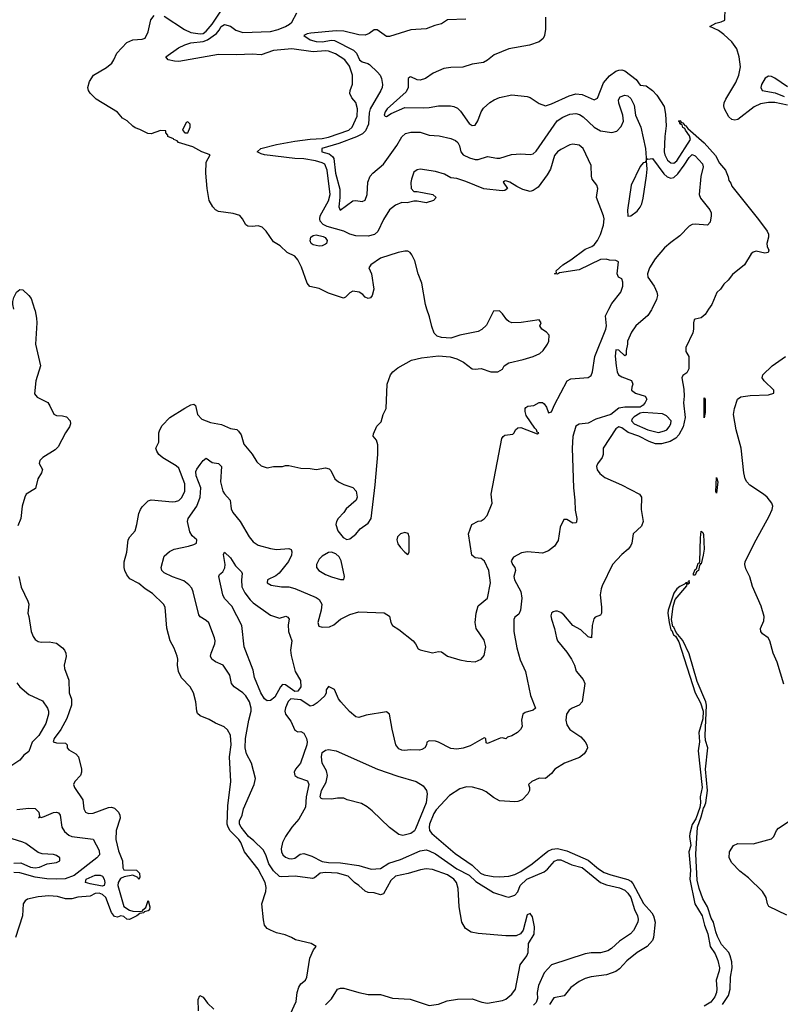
# Model space of a CAD drawing. Header units: inches. Extents: x 1384664 to 1536621, y 460766 to 646467.
# Tile 135 of 256: x 1422389 to 1427367, y 525452 to 531894. Entities that reach past the tile are written whole.
import ezdxf

# ---------------------------------------------------------------- set-up
doc = ezdxf.new("R2010")
doc.units = ezdxf.units.IN
doc.header["$MEASUREMENT"] = 0
doc.layers.add('B4522', color=7, linetype='Continuous')
doc.layers.add('B4523', color=7, linetype='Continuous')

msp = doc.modelspace()

# ---------------------------------------------------------------- linework, layer by layer
at = {"layer": 'B4522', "color": 5}
for points, elevation in [([(1422487.3, 530000), (1422490.6, 529990), (1422500.1, 529940.1), (1422502, 529910), (1422493, 529770), (1422526.3, 529630), (1422494.2, 529530), (1422486.8, 529446.8), (1422503.3, 529423.3), (1422573.2, 529390), (1422587.7, 529367.7), (1422612, 529312), (1422630, 529303.2), (1422670, 529301.6), (1422694.7, 529294.7), (1422719.6, 529270), (1422722.8, 529250), (1422715.6, 529230), (1422690, 529191.3), (1422641, 529099), (1422620.6, 529079.4), (1422541.1, 529030), (1422522, 529010), (1422515.8, 528990), (1422538.8, 528950), (1422532.2, 528930), (1422507.2, 528890), (1422492.6, 528827.4), (1422432.7, 528790), (1422423.1, 528770), (1422405.5, 528710), (1422396.3, 528630), (1422376.7, 528583.3)], 680), ([(1424162, 525390), (1424199.3, 525470), (1424204.3, 525530), (1424215.2, 525564.8), (1424230, 525586), (1424260.5, 525610), (1424269.6, 525630), (1424287.2, 525752.8), (1424312, 525808), (1424328.7, 525830), (1424298, 525850), (1424193.6, 525873.6), (1424168, 525890), (1424127.3, 525907.3), (1424070, 525920.5), (1424030, 525936.9), (1424008, 525948), (1423992.6, 525970), (1423984.1, 526004.1), (1423974.8, 526110), (1424000.6, 526190), (1424003.1, 526216.9), (1423996.6, 526250), (1423950, 526336.5), (1423861.3, 526450), (1423836.2, 526510), (1423822.6, 526530), (1423767.3, 526587.3), (1423753.4, 526610), (1423747.7, 526630), (1423750.8, 526750), (1423770.8, 526910), (1423763.2, 527070), (1423773.1, 527150), (1423770, 527212.7), (1423750, 527247), (1423726.7, 527266.7), (1423671.5, 527291.5), (1423630, 527316), (1423570, 527338.4), (1423554.1, 527354.2), (1423547.8, 527370), (1423541.1, 527430), (1423527.6, 527490), (1423504.5, 527530), (1423447.6, 527587.6), (1423429.8, 527629.8), (1423421.7, 527670), (1423423.9, 527710), (1423420.4, 527730), (1423401, 527781), (1423374.7, 527830), (1423352.7, 527912.7), (1423340.5, 528050), (1423329.7, 528070), (1423259.2, 528139.2), (1423209.7, 528170), (1423170, 528205.7), (1423110, 528236.4), (1423090, 528261.3), (1423077.8, 528290), (1423072.1, 528310), (1423072.7, 528347.3), (1423089.7, 528410.3), (1423098.9, 528490), (1423109.8, 528510.2), (1423144.5, 528550), (1423157, 528590), (1423170, 528662), (1423179.3, 528690), (1423190, 528706), (1423230, 528746.8), (1423250, 528753.4), (1423390, 528738.4), (1423410, 528741.1), (1423430, 528749), (1423450, 528767.4), (1423470.5, 528809.5), (1423470, 528858), (1423430, 528958.8), (1423414.3, 528974.3), (1423327.1, 529027.1), (1423301, 529050), (1423287.2, 529070), (1423280.9, 529090), (1423299.3, 529130), (1423299.4, 529190), (1423305.6, 529210), (1423321.9, 529238.1), (1423371.3, 529290), (1423470, 529353.2), (1423510, 529372.9), (1423530, 529377.6), (1423539.3, 529370), (1423553.1, 529310), (1423581.2, 529281.2), (1423638.7, 529258.7), (1423710, 529245.8), (1423770, 529218.9), (1423810, 529212.2), (1423822.4, 529202.4), (1423838.3, 529178.3), (1423856.6, 529116.6), (1423910, 529051.3), (1423940.5, 529000.5), (1423970, 528975.2), (1424010, 528962.6), (1424050, 528970.8), (1424110, 528971), (1424130, 528977.3), (1424150, 528977.3), (1424230, 528958.8), (1424290, 528957.3), (1424330, 528950.8), (1424390, 528961), (1424415.3, 528955.3), (1424425.4, 528945.4), (1424451.3, 528890), (1424476, 528870), (1424510, 528853), (1424570, 528833), (1424592.4, 528810), (1424597.1, 528770), (1424590.6, 528750), (1424525.5, 528694.5), (1424510.4, 528669.6), (1424473.4, 528630), (1424463, 528610), (1424459.1, 528590), (1424470.7, 528550), (1424506.2, 528506.2), (1424530, 528494), (1424550, 528497.3), (1424590, 528527.7), (1424618, 528562), (1424670, 528598.8), (1424690, 528631.3), (1424716, 528850), (1424733.5, 529050), (1424733.2, 529113.2), (1424723.6, 529143.6), (1424702.7, 529170), (1424704.7, 529184.7), (1424726.4, 529233.6), (1424756.2, 529263.8), (1424768.2, 529311.8), (1424788.6, 529350), (1424794, 529510), (1424815.6, 529570), (1424831.5, 529590), (1424864.2, 529615.8), (1424954.7, 529665.3), (1425018.2, 529681.8), (1425130, 529694.9), (1425207.5, 529687.5), (1425250, 529675.6), (1425293.8, 529653.8), (1425350, 529610.4), (1425370, 529606.7), (1425410, 529612.2), (1425472, 529590), (1425518, 529590), (1425550, 529606.8), (1425561.2, 529630), (1425591.3, 529648.7), (1425685.2, 529670), (1425749, 529690), (1425793.2, 529710), (1425816, 529730), (1425842.7, 529770), (1425851.8, 529790), (1425854.5, 529830), (1425837.2, 529850), (1425806.6, 529870), (1425792.7, 529890), (1425801.2, 529910), (1425789.2, 529929.2), (1425671.9, 529911.9), (1425610, 529911.3), (1425590, 529919.6), (1425578.4, 529930), (1425549.7, 529969.7), (1425529.3, 529989.3), (1425490, 529987), (1425443.9, 529896.1), (1425414.1, 529865.9), (1425390, 529853.6), (1425270, 529828.8), (1425210, 529809.8), (1425150, 529813.5), (1425122.5, 529822.5), (1425102.9, 529842.9), (1425085.8, 529885.8), (1425071, 529950), (1425054.5, 530000)], 680), ([(1424390, 525448.4), (1424430, 525488.5), (1424468.7, 525550), (1424490, 525557.9), (1424510, 525557.2), (1424608.9, 525528.9), (1424670, 525516.8), (1424750, 525515.9), (1424830, 525493), (1424944.6, 525484.6), (1425070, 525445.3), (1425130, 525452.9), (1425186.2, 525473.8), (1425253.7, 525486.3), (1425350, 525488.9), (1425413.6, 525466.4), (1425450, 525459.7), (1425550, 525477.8), (1425570, 525486.3), (1425610, 525517.8), (1425635, 525550), (1425664.1, 525710), (1425708.2, 525770), (1425716.3, 525790), (1425718.3, 525850), (1425756.9, 525910), (1425758.7, 525958.7), (1425744.8, 526024.8), (1425730, 526045.2), (1425710, 526038), (1425683.8, 525936.2), (1425666.7, 525913.3), (1425639.7, 525900.3), (1425570, 525899.8), (1425390, 525915.2), (1425344, 525924), (1425307.9, 525947.9), (1425282.8, 525990), (1425265.8, 526090), (1425259.5, 526210), (1425247.8, 526250), (1425230.6, 526270.6), (1425190, 526298.8), (1425090, 526334.5), (1425050, 526337.5), (1425012.7, 526332.7), (1424932.6, 526307.4), (1424850, 526291.1), (1424818.4, 526261.6), (1424770, 526174.6), (1424750, 526167.5), (1424710, 526181.9), (1424670, 526184.3), (1424650, 526191.4), (1424610, 526228.9), (1424579.7, 526250), (1424539.6, 526290), (1424470, 526309.9), (1424390, 526313.4), (1424356.3, 526310), (1424319.5, 526280.5), (1424305.6, 526274.4), (1424191.3, 526291.3), (1424105, 526285), (1424090, 526289.2), (1424050, 526325.2), (1424019.1, 526370), (1424001.1, 526430), (1423983.3, 526463.3), (1423922.6, 526522.6), (1423886.4, 526550), (1423837.8, 526610), (1423827.1, 526630), (1423828.1, 526651.9), (1423845.4, 526690), (1423855.1, 526730), (1423922.9, 526890), (1423931.8, 526930), (1423906.6, 527030), (1423874.2, 527090), (1423866, 527130), (1423866.6, 527190), (1423888.1, 527310), (1423903.4, 527370), (1423903.4, 527390), (1423892.6, 527430), (1423869, 527470), (1423850, 527489.8), (1423792.7, 527530), (1423776.2, 527550), (1423765.7, 527605.7), (1423720.5, 527670), (1423670, 527693), (1423646.8, 527710), (1423638.5, 527730), (1423641.8, 527750), (1423665.8, 527810), (1423668.6, 527830), (1423663.5, 527850), (1423627.9, 527947.9), (1423610, 527964), (1423570, 527986.3), (1423561, 528001), (1423525.6, 528150), (1423515.3, 528175.3), (1423497.3, 528197.3), (1423463.6, 528223.6), (1423388.8, 528248.8), (1423335.9, 528275.9), (1423319.1, 528290), (1423315.8, 528310), (1423335.3, 528384.7), (1423370, 528415.3), (1423401.2, 528430), (1423494, 528450), (1423530, 528460.3), (1423547, 528470), (1423549.6, 528490), (1423517.3, 528517.3), (1423502.2, 528542.2), (1423487.8, 528610), (1423491.1, 528630), (1423548.8, 528711.2), (1423570.9, 528770), (1423574.4, 528830), (1423545.1, 528910), (1423543, 528937), (1423547.9, 528952.1), (1423570, 528984.3), (1423590, 529009.1), (1423610, 529024), (1423650, 528995.8), (1423690, 528989.2), (1423710, 528970.4), (1423704, 528870), (1423719.8, 528810), (1423730.7, 528790.7), (1423767.1, 528750), (1423772.7, 528692.7), (1423783.9, 528670), (1423831.4, 528611.4), (1423891.4, 528510), (1423916.8, 528476.8), (1423950, 528456.2), (1424030, 528433), (1424070, 528428.4), (1424150, 528433.1), (1424166.7, 528426.7), (1424171.4, 528411.4), (1424168.1, 528390), (1424149.2, 528350), (1424088.2, 528271.8), (1424065.1, 528254.9), (1424010.7, 528230), (1424008.7, 528210), (1424034.9, 528194.9), (1424103.5, 528183.5), (1424150, 528182.3), (1424190, 528173.4), (1424330, 528113.8), (1424350, 528100.7), (1424365.9, 528070), (1424361.6, 528030), (1424340.9, 527950), (1424346.6, 527926.6), (1424370, 527918.3), (1424417.4, 527922.6), (1424444.6, 527935.4), (1424490, 527971.8), (1424510, 527982.3), (1424550, 528001.6), (1424610, 528018.7), (1424774.2, 528014.2), (1424810.4, 527990.4), (1424819.3, 527950), (1424830.3, 527930.3), (1424870, 527904.9), (1424964, 527830), (1424980.7, 527810), (1424998, 527778), (1425010.4, 527770.4), (1425090, 527751.8), (1425130, 527759.3), (1425150, 527757.3), (1425190, 527730.4), (1425270, 527705.5), (1425316.4, 527696.4), (1425370, 527692.4), (1425409.3, 527710), (1425430, 527734.8), (1425440.3, 527790), (1425430, 527835.1), (1425376.2, 527910), (1425371.3, 527950), (1425376, 528010), (1425390, 528059.1), (1425450.9, 528109.1), (1425469.7, 528210), (1425458.9, 528290), (1425431.4, 528351.4), (1425410, 528369.7), (1425370, 528373.6), (1425349.6, 528390), (1425327.3, 528530), (1425349.2, 528590), (1425390, 528613.4), (1425410, 528614), (1425430, 528627.3), (1425449.4, 528650), (1425481.3, 528730), (1425475.1, 528790), (1425545.6, 529154.4), (1425552.7, 529167.3), (1425564.4, 529175.6), (1425617.2, 529182.8), (1425625.1, 529190), (1425633.3, 529210), (1425650, 529224.2), (1425670, 529225.3), (1425776, 529184), (1425788, 529190), (1425776, 529196), (1425772, 529210), (1425760.5, 529220.5), (1425704.3, 529304.3), (1425697.1, 529330), (1425697.6, 529350), (1425702.5, 529357.5), (1425715, 529365), (1425753.6, 529370), (1425790, 529388.4), (1425810, 529389.1), (1425821.5, 529381.5), (1425838, 529358), (1425850, 529322), (1425870, 529328), (1425890, 529374.8), (1425972.7, 529530), (1425996.3, 529543.7), (1426110, 529553.5), (1426130, 529566.7), (1426137.6, 529590), (1426153.6, 529690), (1426224.6, 529870), (1426228.9, 529890), (1426222.7, 529957.3), (1426245.2, 530000)], 660), ([(1426527.6, 530000), (1426525.1, 529994.9), (1426501, 529959), (1426422.7, 529890), (1426394, 529850), (1426368, 529790), (1426368, 529770), (1426358, 529730), (1426358, 529702), (1426350, 529694), (1426310, 529732), (1426290, 529734), (1426287.2, 529692.8), (1426293.6, 529630), (1426300.7, 529590), (1426309.4, 529570), (1426330, 529556.2), (1426394.1, 529534.2), (1426402.9, 529510), (1426395.6, 529490), (1426394.5, 529470), (1426419.3, 529450), (1426482.7, 529430), (1426494, 529410), (1426483, 529390), (1426470, 529372.7), (1426450, 529358.4), (1426350, 529359), (1426310, 529351.7), (1426258.4, 529310), (1426160.1, 529279.9), (1426110, 529254), (1426050, 529247.7), (1426030, 529234), (1426010, 529166.8), (1426005, 529090), (1426012.9, 528830), (1426022.5, 528750), (1426024.5, 528684.5), (1426035.8, 528630), (1426033, 528607), (1426030, 528602.8), (1426010, 528599.1), (1425970, 528624), (1425950, 528622.8), (1425926.5, 528573.5), (1425912.9, 528487.1), (1425890.6, 528449.4), (1425850, 528417.8), (1425810, 528404.6), (1425712.9, 528412.9), (1425674.2, 528405.8), (1425622.1, 528377.9), (1425606, 528354), (1425615.6, 528330), (1425630.3, 528310), (1425634.8, 528290), (1425624.3, 528250), (1425627.6, 528230), (1425670, 528152.7), (1425675.8, 528110), (1425668, 528030), (1425655.1, 528004.9), (1425630, 527984.9), (1425622.6, 527970), (1425623.9, 527890), (1425643.1, 527783.1), (1425665.8, 527705.8), (1425699, 527630), (1425732.5, 527472.5), (1425765.1, 527390), (1425750, 527376.4), (1425698.4, 527361.6), (1425681.2, 527350), (1425672.7, 527310), (1425677.2, 527270), (1425666.6, 527250), (1425647.3, 527230), (1425610, 527208.4), (1425581.1, 527198.9), (1425570, 527188), (1425550, 527196), (1425533.4, 527193.4), (1425450, 527158), (1425442.8, 527162.8), (1425441, 527190), (1425430, 527195.5), (1425336.6, 527143.4), (1425292.1, 527127.9), (1425250, 527120.3), (1425210, 527126.4), (1425130, 527168), (1425110, 527174), (1425070, 527176), (1425054, 527166), (1425052.7, 527150), (1425040.7, 527130), (1425022, 527118), (1425006.3, 527113.7), (1424950, 527116.8), (1424906.6, 527113.4), (1424890, 527114.6), (1424870, 527123.9), (1424852.1, 527150), (1424826.9, 527253.1), (1424810.2, 527350), (1424790, 527366), (1424657.2, 527342.8), (1424610, 527328), (1424590, 527332.9), (1424546.9, 527366.9), (1424490.9, 527430), (1424476.3, 527450), (1424450, 527510.8), (1424410, 527530.8), (1424395.3, 527510), (1424396, 527490), (1424386.9, 527470), (1424335.9, 527424.1), (1424310, 527407.8), (1424290, 527403.6), (1424230, 527444.6), (1424164, 527450), (1424146.7, 527433.3), (1424130, 527391.3), (1424124.5, 527370), (1424129.4, 527350), (1424164.2, 527304.2), (1424190, 527245.2), (1424210, 527235.6), (1424230, 527236), (1424250, 527226), (1424267.5, 527190), (1424270.4, 527169.6), (1424268.3, 527150), (1424226.3, 527030), (1424195, 526990), (1424185.2, 526970), (1424190.5, 526950), (1424210, 526936), (1424273.5, 526913.4), (1424281.2, 526890), (1424264.8, 526810), (1424259.1, 526740.9), (1424216.9, 526663.1), (1424170, 526611.7), (1424130, 526550.2), (1424109.4, 526510), (1424100.5, 526470), (1424102.4, 526450), (1424112.1, 526430), (1424130, 526414), (1424150, 526405), (1424170, 526403.2), (1424190, 526408.2), (1424226.1, 526433.9), (1424250, 526438.7), (1424301.8, 526421.8), (1424370, 526386.5), (1424410, 526380.2), (1424490, 526378.2), (1424610, 526359.7), (1424690, 526335.9), (1424750, 526340.8), (1424805.3, 526374.7), (1424881.6, 526398.4), (1425010, 526456.1), (1425050, 526461.7), (1425070, 526457.1), (1425110, 526436.9), (1425250, 526338.3), (1425330, 526296.9), (1425375.1, 526255.1), (1425490, 526183), (1425570, 526156.3), (1425590, 526153.6), (1425630, 526166.6), (1425650, 526187), (1425664.7, 526230), (1425709.4, 526270), (1425821.7, 526318.3), (1425844.7, 526335.3), (1425890, 526389.1), (1425910, 526396.7), (1425930, 526397.1), (1426003.7, 526363.7), (1426070, 526346.4), (1426190, 526248.3), (1426230, 526233), (1426314.7, 526214.7), (1426350, 526199), (1426370, 526180.2), (1426388.5, 526150), (1426412.6, 526072.6), (1426432.1, 526030), (1426437.2, 526010), (1426435.7, 525990), (1426405.6, 525934.4), (1426386.7, 525913.3), (1426314.1, 525865.9), (1426263.2, 525816.8), (1426238.7, 525801.3), (1426190, 525787.7), (1426130, 525789.5), (1426090, 525783.1), (1425869.8, 525710), (1425821.6, 525658.4), (1425785.6, 525574.4), (1425775.8, 525530), (1425778.2, 525490), (1425770, 525464), (1425752.9, 525447.1)], 640), ([(1426898.5, 530000), (1426874.8, 529965.2), (1426850, 529943.8), (1426810, 529935.2), (1426803.9, 529930), (1426798.4, 529910), (1426799.3, 529870), (1426794.5, 529845.5), (1426749.8, 529749.7), (1426750, 529722), (1426769.3, 529689.3), (1426767.8, 529610), (1426756.4, 529583.6), (1426730, 529564.9), (1426723.1, 529550), (1426737, 529477), (1426738.5, 529430), (1426733, 529387), (1426744.2, 529290), (1426731.4, 529230), (1426703.3, 529176.7), (1426683.7, 529156.2), (1426645.7, 529134.3), (1426590, 529118.5), (1426550, 529119.8), (1426510, 529134.4), (1426441.6, 529170), (1426372.7, 529192.7), (1426330, 529223.7), (1426310, 529229.7), (1426290, 529217.8), (1426207, 529090), (1426207, 529050), (1426200.9, 529030), (1426171, 528989), (1426165.4, 528970), (1426169.5, 528949.5), (1426185.6, 528925.6), (1426218.1, 528898.1), (1426327, 528850), (1426445.4, 528790), (1426459.2, 528770), (1426456.6, 528690), (1426469.5, 528610), (1426458.8, 528581.2), (1426403.8, 528530), (1426396.4, 528470), (1426386.3, 528450), (1426370.7, 528429.3), (1426330, 528394.9), (1426268.2, 528330), (1426202.5, 528190), (1426194.2, 528170), (1426187.8, 528130), (1426197.7, 528050), (1426196.2, 528010), (1426190, 527998.8), (1426155.1, 527984.9), (1426146, 527974), (1426135.1, 527930), (1426131.2, 527848.8), (1426110, 527855.5), (1426062.7, 527902.6), (1426010, 527930.3), (1425950, 527999.1), (1425930, 528015.5), (1425910, 528024.5), (1425896.1, 528023.9), (1425880.5, 528019.5), (1425869.8, 528010.2), (1425866.1, 527993.9), (1425869.2, 527970.8), (1425889.9, 527910), (1425901.7, 527850), (1425909.9, 527830), (1425970, 527755.5), (1426000.4, 527710), (1426020.2, 527670), (1426031.3, 527631.3), (1426076.1, 527576.1), (1426088.7, 527550), (1426071, 527430), (1426052, 527408), (1426005.7, 527390), (1425984.6, 527375.4), (1425967.8, 527350), (1425963.1, 527310), (1425970, 527279.7), (1425990, 527250.9), (1426062.8, 527202.8), (1426091.1, 527170), (1426101.1, 527150), (1426104.7, 527130), (1426096.9, 527110), (1426082.9, 527090), (1426052.3, 527067.7), (1425955.1, 527030), (1425892.3, 526990), (1425870, 526962), (1425830, 526930.4), (1425790, 526930.5), (1425742, 526910), (1425719, 526890), (1425725.2, 526870), (1425725.2, 526850), (1425714, 526830), (1425677.6, 526790), (1425650, 526779.1), (1425630, 526776.9), (1425530, 526784.2), (1425490, 526804.4), (1425442.7, 526842.8), (1425415.4, 526855.4), (1425352.7, 526872.8), (1425313.9, 526873.9), (1425270, 526862), (1425202, 526818), (1425115.3, 526724.7), (1425099.6, 526700.4), (1425071.4, 526630), (1425068.2, 526610), (1425071.7, 526590), (1425086.5, 526570), (1425238.7, 526438.7), (1425350, 526362.1), (1425404.3, 526310), (1425430, 526298.3), (1425487.1, 526287.1), (1425530, 526285.3), (1425590, 526290.2), (1425630, 526300.8), (1425670, 526320.9), (1425743.1, 526370), (1425845.7, 526454.3), (1425873.8, 526466.2), (1425910, 526471.1), (1425970, 526457.1), (1426110, 526394.8), (1426178, 526338), (1426215, 526315), (1426259, 526299), (1426370, 526269.6), (1426390, 526257.1), (1426402.7, 526242.7), (1426471.9, 526111.9), (1426527.4, 526050), (1426538.5, 526030), (1426547.3, 525990), (1426537.6, 525890), (1426530.9, 525869.1), (1426495.3, 525830), (1426430.8, 525790), (1426362.9, 525737.1), (1426315.5, 525684.5), (1426290, 525665.9), (1426230, 525643.9), (1426130, 525632.5), (1426090, 525621.5), (1426050, 525600.7), (1425997.2, 525562.8), (1425952.5, 525507.5), (1425884.7, 525495.3), (1425857.4, 525450)], 620), ([(1427390, 527546), (1427346, 527690), (1427320.4, 527750), (1427299.3, 527830), (1427287.3, 527850), (1427250, 527876.3), (1427239.3, 527890), (1427237.1, 527910), (1427259.5, 527960.5), (1427262.4, 527990), (1427242.8, 528057.2), (1427184.4, 528184.4), (1427168.3, 528248.3), (1427140.7, 528300.7), (1427134.9, 528330), (1427138, 528350), (1427208.4, 528490), (1427294.4, 528645.6), (1427314, 528690), (1427318, 528710), (1427311.3, 528730), (1427280.6, 528770), (1427258.2, 528790), (1427169, 528849), (1427149.1, 528870), (1427137.8, 528890), (1427128.5, 528928.5), (1427110.4, 529090), (1427078.5, 529210), (1427060.1, 529310), (1427067.5, 529350), (1427087.9, 529410), (1427110, 529427), (1427170, 529435), (1427290, 529439.3), (1427324.9, 529450), (1427325.3, 529470), (1427262.6, 529530), (1427248, 529550), (1427252, 529570), (1427314.2, 529630), (1427400.8, 529690)], 620), ([(1422384.4, 528250), (1422400, 528180), (1422443.7, 528090), (1422448.7, 528070), (1422443.7, 528010), (1422450.3, 527990), (1422465.3, 527890), (1422477.6, 527857.6), (1422490, 527839.3), (1422510, 527824.9), (1422530, 527821.1), (1422582.4, 527822.4), (1422630, 527815.5), (1422670, 527784.9), (1422683, 527770), (1422692, 527750), (1422692.8, 527727.2), (1422680.4, 527670), (1422682.4, 527650), (1422710, 527572), (1422713.6, 527490), (1422728.7, 527448.7), (1422728.7, 527410), (1422698.8, 527321.2), (1422659.3, 527250), (1422614.7, 527190), (1422609, 527169), (1422630, 527161.7), (1422690, 527160.7), (1422699.1, 527150), (1422700.5, 527130), (1422710, 527117.3), (1422756, 527090), (1422774.8, 527070), (1422794.8, 526990), (1422794, 526970), (1422787.3, 526950), (1422750.5, 526910), (1422742.6, 526890), (1422749.1, 526870), (1422803.6, 526790), (1422809.2, 526730), (1422820.3, 526710), (1422840.2, 526700.2), (1422870, 526701.8), (1422970, 526739.7), (1422990, 526741.2), (1423010, 526735.9), (1423036.1, 526710), (1423044.2, 526690), (1423046.2, 526670), (1423021.4, 526590), (1423019.5, 526530), (1423036.9, 526456.9), (1423062.6, 526390), (1423065.2, 526345.2), (1423070.8, 526330.8), (1423153.4, 526330), (1423172.9, 526310), (1423176.3, 526283.7), (1423170, 526268.7), (1423162, 526282), (1423130, 526296), (1423073.4, 526286.6), (1423050, 526274), (1423034, 526250), (1423030.7, 526230), (1423070, 526092), (1423108.1, 526068.1), (1423130, 526060.7), (1423180.4, 526059.6), (1423196.4, 526063.6), (1423195.3, 526070), (1423215.1, 526084.9), (1423230, 526131.3), (1423240.7, 526090), (1423239.1, 526070), (1423230, 526062.9), (1423203.6, 526056.4), (1423202, 526050), (1423174.9, 526045.1), (1423156, 526030), (1423107.7, 526007.7), (1423090, 526009.7), (1423070, 526025.6), (1423051.9, 526031.9), (1423030, 526021.7), (1423010, 526025.4), (1422990, 526053.1), (1422952.8, 526150), (1422931.3, 526171.3), (1422910, 526178.6), (1422883.9, 526176.1), (1422850, 526158.8), (1422770, 526153.2), (1422730, 526141.1), (1422690, 526142.2), (1422636.6, 526156.7), (1422580.6, 526160.6), (1422510, 526155.3), (1422440.9, 526139.1), (1422426.2, 526130), (1422411.9, 526110), (1422408.5, 526030), (1422361.1, 525890)], 680), ([(1426990, 525449.9), (1427027.5, 525510), (1427039.8, 525550), (1427042.1, 525630), (1427051.5, 525690), (1427051.1, 525730), (1427038.7, 525770), (1427030, 525790.8), (1426983.1, 525843.1), (1426956.2, 525896.2), (1426945.2, 525925.2), (1426931, 525990), (1426915.6, 526015.6), (1426890.1, 526090), (1426861.4, 526141.4), (1426835.5, 526210), (1426823.7, 526263.7), (1426814.7, 526434.7), (1426825.5, 526610), (1426850, 526678.7), (1426864, 526736), (1426870, 526741.1), (1426879.5, 526770), (1426890.5, 526850), (1426877.9, 526990), (1426892.5, 527130), (1426878, 527178), (1426875.6, 527210), (1426883.8, 527410), (1426880.9, 527430), (1426823.4, 527563.4), (1426770, 527744.4), (1426730, 527831.1), (1426685.2, 527885.2), (1426670, 527918.9), (1426663.5, 527923.5), (1426656, 527970), (1426666.1, 528053.9), (1426680.1, 528099.9), (1426756.2, 528190), (1426758.3, 528198.3), (1426751.3, 528208.7), (1426763.7, 528203.7), (1426772.1, 528210), (1426770, 528224.7), (1426766.3, 528213.7), (1426750, 528210.2), (1426740.1, 528199.9), (1426710, 528186.5), (1426690, 528171), (1426670, 528142.6), (1426633.6, 528030), (1426632.3, 528010), (1426639.1, 527950), (1426650, 527902.2), (1426657.3, 527897.3), (1426669, 527870), (1426681, 527861), (1426703.5, 527823.5), (1426809.9, 527490.1), (1426845.3, 527425.3), (1426861.7, 527370), (1426860.3, 527319.7), (1426834.6, 527230), (1426837.8, 527170), (1426830.7, 527110), (1426855.6, 526870), (1426843.2, 526810), (1426845.9, 526770), (1426841.3, 526738.7), (1426815.1, 526664.9), (1426790, 526628.8), (1426775.6, 526570), (1426773.3, 526550), (1426781.9, 526490), (1426769.1, 526450), (1426778.6, 526330), (1426774.5, 526270), (1426807, 526110), (1426856.1, 526030), (1426870.6, 525970), (1426892.9, 525912.9), (1426909.3, 525830), (1426941.8, 525781.8), (1426958.9, 525738.9), (1426969, 525690), (1426967.5, 525670), (1426948.4, 525610), (1426952.8, 525552.8), (1426949.9, 525530), (1426939.4, 525500.6), (1426913.5, 525466.5), (1426870, 525439.6)], 580), ([(1422370, 527555.8), (1422390.3, 527530), (1422450, 527478.2), (1422538.2, 527438.3), (1422572, 527390), (1422577.8, 527370), (1422577.3, 527350), (1422561.2, 527290), (1422515, 527210), (1422472, 527168), (1422450, 527105.5), (1422417.4, 527082.6), (1422390.4, 527049.6), (1422332.3, 527010)], 660), ([(1422370, 526726.9), (1422450, 526735.1), (1422490, 526732.5), (1422514.7, 526710), (1422518.5, 526681.5), (1422512.7, 526672.7), (1422522, 526678), (1422530, 526674.4), (1422550, 526681.3), (1422610, 526706.7), (1422630, 526709.1), (1422644.1, 526704.1), (1422655, 526690), (1422664.4, 526610), (1422681.7, 526581.7), (1422710, 526558.6), (1422730, 526550.2), (1422870, 526531.7), (1422910, 526457.6), (1422911.6, 526430), (1422893.2, 526410), (1422745.5, 526294.5), (1422686.5, 526273.5), (1422630, 526269.7), (1422567.8, 526272.2), (1422490, 526283.5), (1422390, 526312.3), (1422350, 526313.5)], 660), ([(1427410, 526035.1), (1427292.7, 526092.7), (1427283, 526110), (1427274.2, 526150), (1427250.1, 526190), (1427159.1, 526279.1), (1427102.8, 526322.8), (1427050, 526377.8), (1427033.5, 526410), (1427035.8, 526450), (1427061.3, 526490), (1427090, 526504.6), (1427190, 526501.5), (1427310, 526534.7), (1427324.2, 526550), (1427342.8, 526590), (1427355.2, 526604.8), (1427424.7, 526650)], 620), ([(1422350, 526374.9), (1422396.6, 526376.6), (1422460.3, 526350), (1422490, 526345.3), (1422518.3, 526350), (1422570, 526371.8), (1422630, 526378.8), (1422652.9, 526390), (1422651.8, 526410), (1422630, 526425.3), (1422610, 526431.3), (1422536.3, 526436.3), (1422510, 526444.6), (1422430, 526504.2), (1422410, 526513.8), (1422270, 526556.9)], 640), ([(1423559.1, 525410), (1423557, 525483), (1423569.4, 525510.6), (1423590, 525498), (1423619, 525459), (1423660.1, 525420.1)], 680)]:
    msp.add_lwpolyline(points, dxfattribs=dict(at, elevation=elevation))
for points, elevation in [([(1426870, 529289.2), (1426870, 529420.7), (1426875.8, 529410), (1426875.6, 529324.4)], 580), ([(1426470, 529324.5), (1426450, 529319.5), (1426410, 529296.3), (1426398, 529282), (1426394.3, 529270), (1426410.4, 529250), (1426501.3, 529210), (1426570, 529192.9), (1426610, 529204), (1426623.7, 529210), (1426640.9, 529230), (1426651.6, 529250), (1426652, 529270), (1426621.5, 529301.5), (1426595.6, 529315.6)], 640), ([(1426950, 528795.3), (1426944.5, 528804.5), (1426950, 528898.8), (1426958, 528870)], 580), ([(1424910, 528539.7), (1424882.3, 528530), (1424861.8, 528510), (1424856.9, 528490), (1424864.7, 528464.7), (1424881.3, 528441.3), (1424909.1, 528409.1), (1424930, 528395.5), (1424938.9, 528410), (1424939.4, 528510), (1424932.2, 528532.2)], 680), ([(1426850, 528334), (1426843.6, 528336.4), (1426846, 528330), (1426838, 528322), (1426831.9, 528290), (1426819.3, 528280.7), (1426810, 528259.6), (1426800.1, 528260.1), (1426798.4, 528270), (1426810, 528297.6), (1426818, 528302), (1426830, 528339.1), (1426838.9, 528341.1), (1426840.9, 528350), (1426844.8, 528504.8), (1426850, 528546.8), (1426859.3, 528539.3), (1426865.2, 528525.2), (1426868, 528430), (1426863.1, 528390)], 580), ([(1424090, 527978), (1424130.4, 527990.4), (1424144, 527984), (1424152, 527972), (1424145.7, 527934.3), (1424149.1, 527890.9), (1424170.1, 527830), (1424162.6, 527770), (1424166.5, 527733.5), (1424192.5, 527630), (1424226.5, 527570), (1424229.3, 527530), (1424210, 527500.2), (1424190, 527499.1), (1424130, 527542), (1424110, 527545), (1424095.4, 527530), (1424059, 527461), (1424030, 527439.8), (1424010, 527438.4), (1423991.3, 527451.3), (1423967.5, 527490), (1423926.6, 527590), (1423917.4, 527637.4), (1423857.8, 527790), (1423842.4, 527930), (1423777.1, 528057.1), (1423730, 528106.6), (1423718.5, 528130), (1423692.7, 528250), (1423696.5, 528263.5), (1423718.7, 528281.3), (1423731.4, 528308.6), (1423733.3, 528330), (1423724.2, 528395.8), (1423729.3, 528410.7), (1423770, 528373.7), (1423801.6, 528321.6), (1423840.5, 528280.5), (1423846, 528270), (1423840.6, 528230), (1423843.9, 528183.9), (1423863.2, 528143.2), (1423897.3, 528097.3), (1423917.9, 528077.9), (1424030, 527997.6)], 640), ([(1424430, 528409.5), (1424410, 528407), (1424370, 528382.9), (1424350, 528363.7), (1424332.4, 528330), (1424332.4, 528310), (1424348.2, 528290), (1424390, 528265), (1424430, 528247.8), (1424489.2, 528230.8), (1424510, 528232), (1424514.5, 528250), (1424493.1, 528353.1), (1424479.5, 528379.5), (1424458.4, 528398.4)], 680), ([(1424897.3, 526557.4), (1424870, 526563.5), (1424810, 526609.1), (1424696.9, 526716.9), (1424663.5, 526743.5), (1424625.8, 526765.8), (1424532.3, 526790), (1424510, 526801), (1424470, 526801.7), (1424430, 526795.1), (1424370, 526795.3), (1424361.2, 526801.2), (1424355.3, 526810), (1424364.2, 526850), (1424395.2, 526904.8), (1424404.4, 526950), (1424398.4, 526978.4), (1424368.2, 527030), (1424364, 527070), (1424370, 527098.4), (1424390, 527114.3), (1424410, 527119.5), (1424461, 527110), (1424730.8, 526990.8), (1424864.8, 526944.8), (1424983.7, 526910), (1425030, 526882.3), (1425051.7, 526850), (1425056, 526830), (1425050.2, 526769.8), (1424979.4, 526600.6), (1424972.2, 526587.8), (1424950, 526569.4)], 620), ([(1422930, 526224.3), (1422850, 526239.8), (1422820.7, 526250), (1422823.7, 526270), (1422882.6, 526297.4), (1422916.5, 526296.5), (1422930.5, 526290), (1422942.6, 526270), (1422947.2, 526250), (1422942.2, 526230)], 660)]:
    msp.add_lwpolyline(points, close=True, dxfattribs=dict(at, elevation=elevation))
at = {"layer": 'B4523', "color": 5}
for points, elevation in [([(1423335.7, 531915.7), (1423469, 531829), (1423510, 531809.1), (1423570, 531800.1), (1423590, 531804.4), (1423610, 531818), (1423650, 531864.1), (1423732.1, 531987.9)], 680), ([(1427414.4, 531334.4), (1427331.3, 531351.3), (1427290, 531352), (1427237.4, 531342.6), (1427196.2, 531323.8), (1427090, 531240.6), (1427070, 531235.9), (1427050, 531241.3), (1427030, 531259.2), (1427001.4, 531310), (1426997.4, 531330), (1426999.4, 531350), (1427010, 531374.5), (1427076.4, 531483.6), (1427095.5, 531530), (1427106.2, 531586.2), (1427099.1, 531650), (1427082.1, 531702.1), (1427049.7, 531749.7), (1426997.1, 531797.1), (1426961.9, 531821.9), (1426906, 531850), (1426946, 531870), (1426981.4, 531878.6), (1427004, 531890), (1427005.9, 531970)], 620), ([(1425054.5, 530000), (1425044.6, 530030), (1425020.7, 530170), (1424998, 530230), (1424975.1, 530315.1), (1424956.3, 530356.3), (1424945.8, 530370), (1424930, 530379.3), (1424910, 530380.1), (1424865.3, 530370), (1424750, 530332.5), (1424688.2, 530290), (1424675.5, 530270), (1424692.4, 530230), (1424707.3, 530130), (1424697.3, 530090), (1424686.4, 530073.6), (1424670, 530068.7), (1424650, 530079), (1424636.2, 530096.2), (1424612, 530112), (1424570, 530118), (1424550, 530107), (1424521.1, 530078.9), (1424508, 530072), (1424410, 530105.6), (1424350, 530134.2), (1424287.8, 530147.8), (1424270.7, 530170), (1424234.6, 530274.6), (1424210, 530323.5), (1424190, 530346.2), (1424140.9, 530370), (1424094.9, 530414.9), (1424050, 530439.7), (1424001.5, 530510), (1423976.7, 530536.7), (1423950, 530545.8), (1423910, 530540.9), (1423883.6, 530543.6), (1423870, 530551.8), (1423848.3, 530590), (1423830, 530612.1), (1423786.6, 530626.6), (1423690, 530639.6), (1423670, 530649.3), (1423653.9, 530670), (1423629.9, 530710.1), (1423615.9, 530790), (1423607.4, 530890), (1423610, 530962.4), (1423635.6, 531010), (1423582.4, 531030), (1423522.7, 531062.7), (1423429.3, 531090), (1423420.9, 531100.9), (1423398, 531110), (1423395.3, 531115.3), (1423358, 531130), (1423358, 531138), (1423346, 531154), (1423346, 531166), (1423310, 531168.7), (1423250, 531147), (1423228.7, 531150), (1423176.3, 531176.3), (1423146, 531186), (1423130, 531196), (1423092.8, 531232.8), (1423062, 531250), (1423029.3, 531289.3), (1422890, 531374), (1422850, 531414), (1422839.3, 531430), (1422835.1, 531450), (1422847, 531490), (1422872.3, 531530), (1422958.3, 531581.7), (1422991.5, 531608.5), (1423006.6, 531630), (1423025.6, 531674.4), (1423090, 531745.3), (1423130, 531762), (1423190, 531766.7), (1423210, 531773), (1423230, 531813.4), (1423246.8, 531893.2), (1423270, 531920.8)], 680), ([(1426245.2, 530000), (1426264.1, 530035.9), (1426322.6, 530110), (1426336.9, 530150), (1426336.2, 530176.2), (1426330, 530198), (1426308, 530210), (1426299, 530230), (1426309.1, 530309.1), (1426290, 530319.3), (1426250, 530319.5), (1426228, 530328), (1426190, 530324.6), (1426050, 530257.6), (1425922.6, 530237.4), (1425909.8, 530229.8), (1425889.5, 530230), (1425902, 530238), (1425900.5, 530250), (1425944.8, 530290), (1425997.3, 530322.7), (1426090, 530393.2), (1426134.5, 530410), (1426150, 530421.3), (1426170, 530448), (1426190, 530488.5), (1426210.6, 530550), (1426213.8, 530590), (1426210.8, 530610.8), (1426163.5, 530730), (1426173.3, 530790), (1426165.6, 530810), (1426136.3, 530850), (1426131.3, 530870), (1426130, 530939), (1426077.6, 531050), (1426050, 531073), (1426010, 531079.1), (1425990, 531074.7), (1425930, 531044.7), (1425910, 531028.4), (1425890, 531006), (1425863.3, 530916.7), (1425841.5, 530878.5), (1425782, 530798), (1425750, 530775.4), (1425730, 530769.8), (1425683.3, 530783.3), (1425642, 530802), (1425597.6, 530830), (1425570, 530838.7), (1425561.7, 530838.3), (1425554, 530830), (1425582, 530790), (1425564.7, 530775.3), (1425546.9, 530773.1), (1425426.6, 530786.6), (1425310, 530836), (1425250, 530855.3), (1425210, 530858), (1425170, 530882), (1425110, 530901.2), (1425010, 530915.1), (1424990, 530912.3), (1424970, 530896), (1424954.3, 530850), (1424949.3, 530829.3), (1424950.7, 530790), (1424970, 530770.7), (1424990.6, 530770.6), (1425094, 530750), (1425114, 530730), (1425098, 530710), (1425050, 530696), (1424990, 530706.6), (1424970, 530706.6), (1424924.4, 530695.6), (1424890, 530697.6), (1424850, 530680.7), (1424810, 530649.7), (1424770, 530585.4), (1424732.3, 530507.7), (1424712.4, 530487.6), (1424670, 530477.6), (1424590, 530478.9), (1424550, 530491.4), (1424510, 530510.5), (1424400.7, 530540.7), (1424374.5, 530554.5), (1424356.4, 530576.4), (1424352.8, 530590), (1424355.3, 530610), (1424410.9, 530709.1), (1424422.2, 530750), (1424402, 530910), (1424387.5, 530947.5), (1424370, 530958), (1424325.1, 530970), (1424250, 530983), (1424190, 530985.5), (1423992.3, 531010), (1423970, 531015.4), (1423942.6, 531030), (1423968.6, 531050), (1424070, 531077.2), (1424190, 531099.2), (1424290, 531112.5), (1424370, 531116.4), (1424410, 531124.5), (1424543, 531170), (1424566, 531190), (1424597.5, 531262.5), (1424599.9, 531310), (1424590, 531352.1), (1424563.5, 531383.5), (1424550.8, 531410), (1424552.3, 531430), (1424567.6, 531472.4), (1424567.6, 531530), (1424547.1, 531590), (1424518.2, 531630), (1424455.3, 531670), (1424410, 531688.3), (1424390, 531690.5), (1424310, 531683.9), (1424170, 531703.7), (1424050, 531692.7), (1423970, 531663.2), (1423910, 531668.1), (1423810, 531662.9), (1423690, 531666.8), (1423430, 531621.1), (1423401.5, 531621.5), (1423361.2, 531630), (1423345.2, 531650), (1423429.8, 531710), (1423469.9, 531730.1), (1423510, 531742.9), (1423590, 531751.6), (1423617.9, 531762.1), (1423677.1, 531802.9), (1423695.2, 531824.8), (1423707.3, 531850), (1423730, 531861.7), (1423770, 531850.8), (1423804.4, 531824.4), (1423850, 531810.4), (1424030, 531817.5), (1424082, 531830), (1424130, 531848.6), (1424156.2, 531863.8), (1424170, 531877.4), (1424202.4, 531937.6)], 660), ([(1425310, 531897.1), (1425190, 531892.6), (1425150, 531866), (1425105.4, 531854.6), (1425050, 531833.1), (1424950, 531828.4), (1424810, 531783.1), (1424790, 531783.1), (1424730, 531826.3), (1424710, 531827.4), (1424677, 531803), (1424650, 531792.3), (1424610, 531794.7), (1424510, 531818.4), (1424460.9, 531820.9), (1424294.5, 531805.5), (1424270, 531801.1), (1424249, 531790), (1424290, 531762.7), (1424330, 531750.8), (1424370, 531749.4), (1424430, 531760.6), (1424450, 531756.6), (1424574, 531694), (1424593.6, 531673.6), (1424613.8, 531630), (1424630, 531618.3), (1424667.9, 531607.9), (1424679.6, 531599.6), (1424732.2, 531550), (1424749, 531530), (1424758, 531510), (1424763.9, 531470), (1424761, 531450), (1424753.3, 531430), (1424682.7, 531310), (1424675.9, 531284.1), (1424671.3, 531210), (1424653.2, 531166.8), (1424633.2, 531146.8), (1424593.7, 531126.3), (1424477.2, 531082.8), (1424367.3, 531050), (1424366, 531030), (1424415.8, 531015.8), (1424437.6, 530997.6), (1424444.9, 530984.9), (1424456, 530890), (1424483.9, 530783.9), (1424484.5, 530730), (1424477.6, 530670), (1424487.3, 530647.2), (1424570, 530708), (1424590, 530709.7), (1424630, 530703.5), (1424650, 530712.3), (1424664.4, 530750), (1424668.4, 530830), (1424682.4, 530870), (1424699.6, 530890), (1424771.1, 530948.9), (1424858.5, 531070), (1424890, 531127.3), (1424914.8, 531150), (1424950, 531158.3), (1425010, 531156.9), (1425070, 531137.4), (1425134.5, 531134.5), (1425210, 531117.2), (1425242.5, 531102.5), (1425256.8, 531090), (1425268.4, 531068.4), (1425277.1, 531030), (1425292.8, 531010), (1425332.8, 530990), (1425370, 530978.8), (1425390, 530979.3), (1425450, 530999.3), (1425512.6, 530987.4), (1425532, 530988), (1425607.5, 531012.5), (1425670, 531016.2), (1425730, 531011.3), (1425750, 531015.8), (1425770, 531032.8), (1425908, 531232), (1425944.1, 531255.9), (1425990, 531274.5), (1426030, 531279.1), (1426053, 531273), (1426077.4, 531257.4), (1426149.9, 531189.9), (1426190, 531165.5), (1426265.4, 531154.6), (1426296.7, 531163.3), (1426325.6, 531194.4), (1426342, 531230), (1426337.6, 531270), (1426310, 531347.3), (1426309.3, 531370), (1426320.3, 531390), (1426350, 531400.4), (1426370, 531395.6), (1426390, 531378), (1426410, 531333.6), (1426418.8, 531270), (1426453.5, 531190), (1426484.8, 531050), (1426489.7, 530990.3), (1426489.5, 530970), (1426481.2, 530958.8), (1426470, 530957), (1426450, 530932.4), (1426390.5, 530810), (1426366.6, 530646.6), (1426368.6, 530608.6), (1426390, 530611.1), (1426430, 530640.3), (1426450, 530666.6), (1426460.1, 530690), (1426470, 530727), (1426491.6, 530871.6), (1426496.1, 530916.1), (1426490.7, 530969.3), (1426494, 530986), (1426501.2, 530981.2), (1426530, 530985.6), (1426606.1, 530886.1), (1426626, 530866), (1426650, 530856.6), (1426670, 530861.3), (1426695.7, 530884.3), (1426738.6, 530941.4), (1426770, 530993), (1426790, 531010.9), (1426810, 531002.6), (1426858, 530950), (1426862.8, 530930), (1426847.2, 530867.2), (1426835.3, 530750), (1426845.7, 530725.7), (1426906.9, 530650), (1426915.8, 530630), (1426915.6, 530610), (1426907.6, 530570), (1426890, 530550.4), (1426810, 530556.6), (1426790, 530553.4), (1426770, 530543.5), (1426710, 530479.1), (1426650, 530436.8), (1426610, 530400.8), (1426547.9, 530330), (1426511.7, 530270), (1426497.6, 530230), (1426500.4, 530210), (1426541.5, 530150), (1426559.8, 530110), (1426563.5, 530090), (1426558, 530062), (1426527.6, 530000)], 640), ([(1425829.6, 531910), (1425831.3, 531831.3), (1425824, 531790), (1425814.8, 531770), (1425790, 531748.5), (1425726.8, 531726.8), (1425590, 531702.4), (1425495.3, 531664.7), (1425450, 531627.8), (1425425.4, 531614.6), (1425350, 531602.5), (1425290, 531583), (1425210, 531581.5), (1425165.4, 531574.6), (1425095.7, 531544.3), (1425046, 531510), (1425010, 531498), (1424990, 531500.3), (1424950, 531519.5), (1424942.3, 531517.8), (1424931.8, 531508.2), (1424931.1, 531450), (1424917.9, 531422.1), (1424794.3, 531310), (1424780.4, 531290), (1424775.1, 531270), (1424782, 531262), (1424790, 531260.5), (1424819.7, 531280.3), (1424910, 531319.8), (1425030, 531316), (1425070, 531318.7), (1425130, 531330.6), (1425209.1, 531329.1), (1425230, 531325.5), (1425254.2, 531314.2), (1425274.4, 531294.4), (1425330, 531215.3), (1425350, 531200.4), (1425370, 531203.5), (1425387.4, 531232.6), (1425409.3, 531290), (1425425.5, 531314.5), (1425467.1, 531352.9), (1425494.2, 531370), (1425530, 531384.6), (1425610, 531401.8), (1425710, 531390.5), (1425730, 531383.8), (1425790, 531346.3), (1425830, 531330.7), (1425870, 531342.6), (1425985, 531395), (1426030, 531407.8), (1426070, 531404.9), (1426150.2, 531369.8), (1426170, 531379.6), (1426210, 531481), (1426250, 531527.4), (1426290, 531557.8), (1426310, 531564.2), (1426330, 531564.8), (1426350, 531558.5), (1426423, 531503), (1426450, 531464.5), (1426490, 531460.7), (1426530.9, 531430.9), (1426560.3, 531400.3), (1426606.7, 531326.7), (1426615.6, 531275.6), (1426619.3, 531199.3), (1426610.7, 531130), (1426607.8, 531030), (1426611.4, 531010), (1426630, 530975), (1426650, 530956.5), (1426670, 530955.8), (1426690, 530971.3), (1426780.3, 531110), (1426773.4, 531133.4), (1426746, 531170), (1426742.8, 531182.8), (1426730, 531188), (1426724.9, 531204.9), (1426712, 531210), (1426718, 531218), (1426710, 531214), (1426707.7, 531227.7), (1426702, 531230), (1426710, 531234), (1426720.2, 531220.2), (1426730, 531219), (1426742, 531202), (1426750, 531199), (1426762.7, 531182.7), (1426868.2, 531088.2), (1426944.2, 531004.2), (1426970, 530955.3), (1427008.7, 530910), (1427026, 530866), (1427030, 530842), (1427043.3, 530823.3), (1427050, 530803.7), (1427225.5, 530585.5), (1427280.7, 530510), (1427289.4, 530490), (1427289.4, 530470), (1427278.4, 530430), (1427280.7, 530410), (1427293.3, 530386.7), (1427288.7, 530370), (1427267.1, 530367.1), (1427210, 530378.7), (1427190, 530372.4), (1427177.4, 530362.6), (1427132, 530290), (1427054, 530226), (1427027, 530190), (1426997.2, 530162.8), (1426975.6, 530130), (1426952.2, 530107.8), (1426919.1, 530030), (1426898.5, 530000)], 620), ([(1427413.9, 531453.9), (1427331.9, 531511.9), (1427310, 531522.7), (1427290, 531523.5), (1427269.1, 531510.9), (1427244.9, 531470), (1427240.5, 531450), (1427249.2, 531430), (1427334.1, 531414.1), (1427391.8, 531391.8)], 620), ([(1422351.8, 530000), (1422345.6, 530030), (1422344.2, 530050), (1422350, 530075.8), (1422369.6, 530110.4), (1422390, 530127.8), (1422410, 530125.3), (1422450, 530090.1), (1422464.3, 530070), (1422487.3, 530000)], 680)]:
    msp.add_lwpolyline(points, dxfattribs=dict(at, elevation=elevation))
for points, elevation in [([(1423490, 531226), (1423478, 531222), (1423454, 531170), (1423470, 531154), (1423490, 531154), (1423506, 531190), (1423506, 531210)], 680), ([(1424350, 530412.4), (1424310, 530420.8), (1424297.3, 530430), (1424290, 530446), (1424294, 530470), (1424310, 530482.8), (1424330, 530486.3), (1424376.2, 530476.2), (1424388.7, 530468.7), (1424402.3, 530450), (1424396.3, 530430), (1424390, 530425), (1424370, 530415.2)], 660)]:
    msp.add_lwpolyline(points, close=True, dxfattribs=dict(at, elevation=elevation))

doc.saveas('drawing.dxf')
